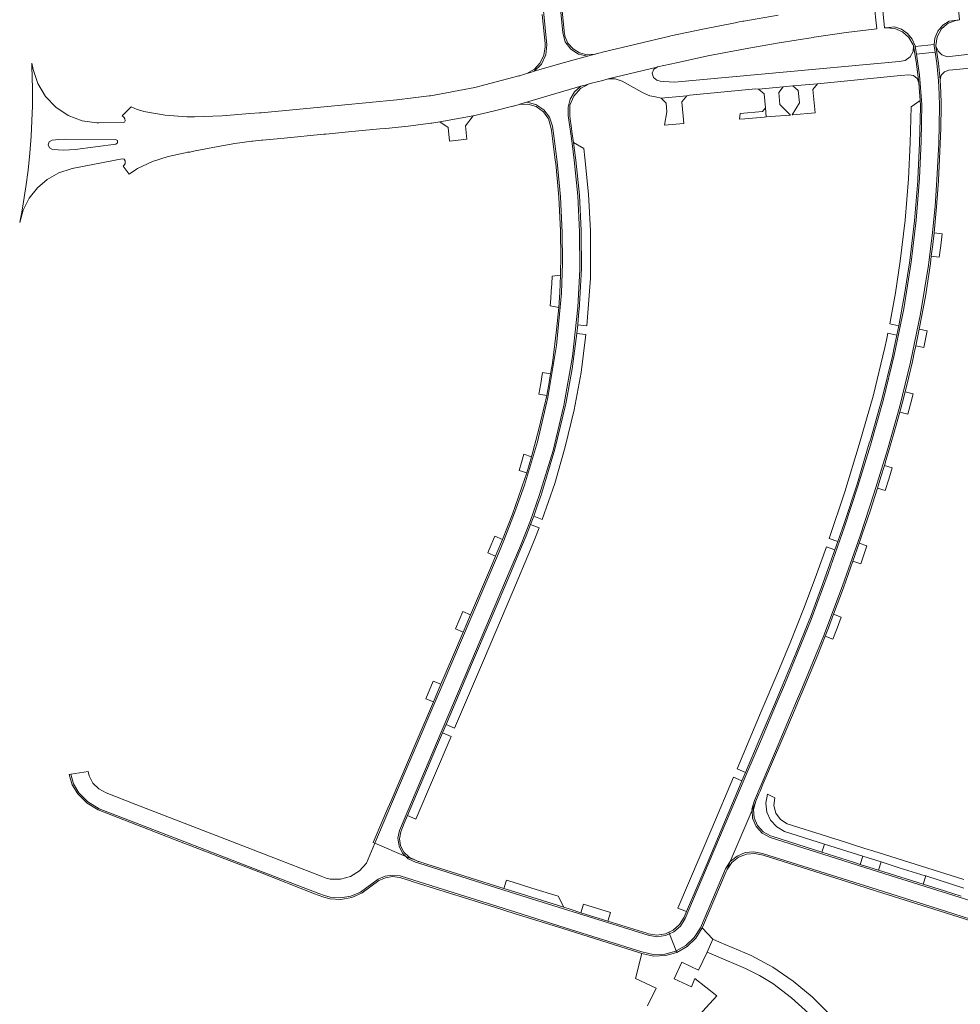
# Model space of a CAD drawing. Header units: metres. Extents: x 166325 to 190320, y 381923 to 404576.
# Tile 133 of 256: x 167014 to 167222, y 387574 to 387792. Entities that reach past the tile are written whole.
import ezdxf

# ---------------------------------------------------------------- set-up
doc = ezdxf.new("R2010")
doc.units = ezdxf.units.M
doc.layers.add('B-WE-VH-VERHARDING_ASFALT-GV', color=8, linetype='Continuous', lineweight=18)
doc.layers.add('B-WE-VH-VERHARDING_BETONSTRAATSTEEN-GV', color=8, linetype='Continuous', lineweight=18)

msp = doc.modelspace()

# ---------------------------------------------------------------- linework, layer by layer
at = {"layer": 'B-WE-VH-VERHARDING_ASFALT-GV', "flags": 128}
for points in [[(167204.885, 387796.059), (167205.479, 387790.044), (167205.551, 387790.052), (167205.872, 387790.085), (167207.711, 387790.272), (167209.261, 387789.755), (167210.606, 387788.828), (167211.641, 387787.564), (167212.285, 387786.062), (167212.304, 387785.936), (167216.495, 387786.359), (167216.642, 387787.776), (167217.294, 387789.332), (167218.369, 387790.633), (167219.775, 387791.566), (167221.44, 387791.735), (167221.739, 387791.774), (167222.032, 387791.795), (167221.44, 387797.836)], [(167181.973, 387792.826), (167174.444, 387791.525), (167174.224, 387791.503), (167173.363, 387791.347), (167172.503, 387791.188), (167165.378, 387789.795), (167158.282, 387788.26), (167158.064, 387788.214), (167150.642, 387786.479), (167143.233, 387784.686), (167143.022, 387784.621), (167142.419, 387784.464), (167141.816, 387784.306), (167141.67, 387784.267), (167141.523, 387784.229), (167140.718, 387784.016), (167139.914, 387783.801), (167134.008, 387782.173), (167128.126, 387780.461), (167127.326, 387780.221), (167126.526, 387779.979), (167125.724, 387779.735), (167124.922, 387779.489), (167124.701, 387779.426), (167115.02, 387776.908), (167105.188, 387775.068), (167104.953, 387775.032), (167101.354, 387774.557), (167097.746, 387774.15), (167085.553, 387772.992), (167067.817, 387771.311), (167067.548, 387771.289), (167067.441, 387771.28), (167065.341, 387771.107), (167059.205, 387770.618), (167053.053, 387770.425), (167051.376, 387770.388), (167046.593, 387770.739), (167041.875, 387771.6), (167041.718, 387771.637), (167040.389, 387772.038), (167039.106, 387772.569), (167038.655, 387772.129), (167037.135, 387770.647), (167037.469, 387770.348), (167037.713, 387769.978), (167037.775, 387769.539), (167037.614, 387769.234), (167037.29, 387769.114), (167031.938, 387769.056), (167031.498, 387769.052), (167028.25, 387769.543), (167025.186, 387770.726), (167022.451, 387772.546), (167020.176, 387774.916), (167018.469, 387777.723), (167017.412, 387780.833), (167017.169, 387782.247), (167017.171, 387781.202), (167017.237, 387779.528), (167017.293, 387776.178), (167017.272, 387772.828), (167017.172, 387769.479), (167016.995, 387766.134), (167016.704, 387762.385), (167016.316, 387758.646), (167015.83, 387754.918), (167015.247, 387751.203), (167014.908, 387749.354), (167014.568, 387747.506), (167014.471, 387747.018), (167015.264, 387749.808), (167016.58, 387752.393), (167018.371, 387754.675), (167020.569, 387756.569), (167023.09, 387758.003), (167025.841, 387758.923), (167026.081, 387758.968), (167037.126, 387761.091), (167037.52, 387761.01), (167037.768, 387760.693), (167037.733, 387760.005), (167037.302, 387759.467), (167038.626, 387757.729), (167040.308, 387758.855), (167040.506, 387758.984), (167043.817, 387760.505), (167047.289, 387761.609), (167051.018, 387762.467), (167051.538, 387762.557), (167052.065, 387762.592), (167053.24, 387762.872), (167058.331, 387763.868), (167062.025, 387764.54), (167065.749, 387765.02), (167065.96, 387765.05), (167067.11, 387765.147), (167067.858, 387765.217), (167068.107, 387765.242), (167071.372, 387765.564), (167072.885, 387765.708), (167081.628, 387766.551), (167082.088, 387766.595), (167087.12, 387767.074), (167094.004, 387767.729), (167095.32, 387767.85), (167100.305, 387768.364), (167105.28, 387768.969), (167105.489, 387768.998), (167106.383, 387769.136), (167107.277, 387769.278), (167110.966, 387769.921), (167114.639, 387770.649), (167119.022, 387771.631), (167123.377, 387772.734), (167123.582, 387772.778), (167124.801, 387773.11), (167124.967, 387773.161), (167131.678, 387775.214), (167138.423, 387777.153), (167139.35, 387777.408), (167140.277, 387777.661), (167140.526, 387777.734), (167140.777, 387777.797), (167143.272, 387778.457), (167144.468, 387778.768), (167155.256, 387781.334), (167155.387, 387781.413), (167159.515, 387782.343), (167166.496, 387783.86), (167173.508, 387785.223), (167174.712, 387785.439), (167182.232, 387786.755), (167189.772, 387787.945), (167189.984, 387787.974), (167197.038, 387789.02), (167203.791, 387789.854), (167203.129, 387795.868)], [(167233.943, 387785.351), (167220.514, 387783.779), (167219.322, 387783.679), (167218.192, 387784.07), (167217.317, 387784.885), (167216.848, 387785.985), (167217.412, 387782.277), (167217.787, 387778.545), (167218.017, 387779.568), (167218.718, 387780.347), (167219.711, 387780.683), (167221.502, 387780.873), (167235.405, 387782.345)], [(167193.417, 387572.091), (167189.506, 387575.953), (167185.314, 387579.442), (167180.802, 387582.508), (167176.015, 387585.122), (167169.069, 387588.056), (167167.576, 387588.741), (167166.301, 387585.878), (167168.209, 387585.069), (167174.775, 387582.283), (167177.885, 387580.717), (167180.857, 387578.902), (167184.955, 387575.748), (167188.809, 387572.299)]]:
    msp.add_lwpolyline(points, dxfattribs=at)
for points in [[(167161.812, 387775.021), (167162.526, 387775.215), (167176.998, 387776.55), (167177.686, 387776.536), (167183.118, 387777.024), (167185.213, 387777.216), (167190.688, 387777.712), (167209.056, 387779.496), (167210.842, 387779.683), (167211.875, 387779.543), (167212.695, 387778.9), (167213.078, 387777.93), (167212.581, 387782.07), (167211.907, 387786.185), (167211.842, 387784.818), (167211.183, 387783.618), (167210.064, 387782.829), (167208.712, 387782.612), (167159.074, 387778.051), (167156.764, 387778.187), (167155.969, 387778.268), (167155.195, 387778.466), (167154.438, 387779.072), (167154.193, 387780.011), (167154.558, 387780.91), (167155.256, 387781.334), (167144.468, 387778.768), (167146.037, 387778.825), (167147.518, 387778.302), (167151.892, 387775.871), (167152.487, 387775.54), (167153.651, 387775.056), (167154.883, 387774.793), (167156.175, 387774.524)], [(167035.649, 387765.4), (167036.088, 387765.163), (167036.109, 387764.665), (167035.692, 387764.391), (167026.729, 387763.188), (167024.218, 387762.999), (167021.708, 387763.189), (167021.055, 387763.521), (167020.775, 387764.198), (167021.003, 387764.894), (167021.63, 387765.273), (167023.138, 387765.415), (167024.65, 387765.488)]]:
    msp.add_lwpolyline(points, close=True, dxfattribs=at)
at = {"layer": 'B-WE-VH-VERHARDING_BETONSTRAATSTEEN-GV', "flags": 128}
for points in [[(167129.877, 387793.029), (167130.369, 387788), (167130.524, 387786.574), (167130.55, 387786.223), (167130.557, 387785.872), (167130.264, 387784.008), (167129.44, 387782.311), (167128.157, 387780.928), (167126.526, 387779.979), (167127.326, 387780.221), (167128.126, 387780.461), (167129.731, 387782.047), (167130.697, 387784.086), (167130.909, 387786.332), (167128.171, 387814.082)], [(167128.171, 387814.082), (167130.909, 387786.332), (167130.697, 387784.086), (167129.731, 387782.047), (167128.126, 387780.461), (167134.008, 387782.173), (167139.914, 387783.801), (167137.914, 387784.225), (167136.196, 387785.332), (167134.983, 387786.977), (167134.433, 387788.946), (167132.21, 387811.775)], [(167132.21, 387811.775), (167134.433, 387788.946), (167134.983, 387786.977), (167136.196, 387785.332), (167137.914, 387784.225), (167139.914, 387783.801), (167140.718, 387784.016), (167141.523, 387784.229), (167139.821, 387784.101), (167138.161, 387784.498), (167136.701, 387785.383), (167135.581, 387786.672), (167134.908, 387788.24), (167134.877, 387788.367), (167134.849, 387788.494), (167134.829, 387788.663), (167134.322, 387793.767)], [(167223.032, 387601.889), (167209.725, 387606.086), (167205.258, 387607.476), (167203.171, 387608.141), (167201.159, 387608.783), (167195.016, 387610.732), (167194.247, 387610.97), (167192.9, 387611.39), (167183.963, 387614.198), (167182.5, 387615.145), (167181.489, 387616.565), (167181.075, 387618.232), (167181.294, 387619.935), (167179.681, 387620.733), (167179.293, 387618.778), (167179.522, 387616.799), (167180.346, 387614.985), (167181.686, 387613.51), (167183.413, 387612.516), (167192.277, 387609.728), (167200.702, 387607.062), (167204.748, 387605.785), (167208.762, 387604.504), (167214.501, 387602.701), (167214.622, 387602.689), (167223.036, 387600.004)], [(167222.449, 387598.213), (167218.74, 387599.404), (167214.047, 387600.867), (167204.188, 387603.979), (167200.103, 387605.257), (167198.666, 387605.729), (167191.689, 387607.925), (167180.798, 387611.396), (167180.349, 387611.542), (167178.699, 387612.425), (167177.433, 387613.804), (167176.696, 387615.524), (167176.569, 387617.392), (167177.068, 387619.196), (167176.899, 387618.795), (167176.238, 387617.228), (167176.352, 387615.445), (167177.126, 387613.614), (167178.462, 387612.14), (167180.208, 387611.189), (167191.853, 387607.502), (167204.169, 387603.616), (167227.127, 387596.364)], [(167227.127, 387596.364), (167204.169, 387603.616), (167191.853, 387607.502), (167180.208, 387611.189), (167178.462, 387612.14), (167177.126, 387613.614), (167176.352, 387615.445), (167176.238, 387617.228), (167171.441, 387605.859), (167172.939, 387607.096), (167174.733, 387607.844), (167176.666, 387608.038), (167178.573, 387607.662), (167203.863, 387599.663), (167218.937, 387594.901), (167237.369, 387589.058)], [(167237.369, 387589.058), (167218.937, 387594.901), (167203.863, 387599.663), (167178.573, 387607.662), (167176.666, 387608.038), (167174.733, 387607.844), (167172.939, 387607.096), (167171.441, 387605.859), (167170.713, 387604.134), (167171.776, 387605.685), (167173.248, 387606.855), (167174.999, 387607.54), (167176.874, 387607.681), (167178.707, 387607.264), (167197.552, 387601.289), (167203.76, 387599.332), (167217.539, 387594.97), (167236.414, 387589.004)], [(167162.204, 387569.386), (167168.492, 387576.215), (167163.583, 387580.01), (167162.885, 387578.204), (167159.066, 387579.994), (167160.712, 387583.63), (167164.443, 387581.903), (167166.301, 387585.878), (167167.576, 387588.741), (167165.237, 387591.216), (167163.835, 387588.973), (167161.931, 387587.136), (167159.639, 387585.814), (167157.096, 387585.086), (167154.452, 387584.995), (167151.865, 387585.547), (167150.487, 387580.072), (167155.028, 387577.929), (167153.124, 387573.99)]]:
    msp.add_lwpolyline(points, dxfattribs=at)
for points in [[(167181.79, 387641.179), (167183.373, 387644.9), (167186.372, 387652.094), (167189.275, 387659.327), (167193.068, 387669.54), (167196.662, 387679.825), (167199.633, 387688.788), (167202.373, 387697.824), (167205.214, 387707.746), (167207.645, 387717.776), (167209.744, 387728.008), (167211.377, 387738.325), (167212.479, 387747.583), (167213.209, 387756.878), (167213.595, 387765.013), (167213.778, 387773.156), (167213.256, 387779.635), (167212.56, 387784.245), (167212.304, 387785.936), (167212.285, 387786.062), (167211.641, 387787.564), (167210.606, 387788.828), (167209.261, 387789.755), (167207.711, 387790.272), (167205.872, 387790.085), (167207.746, 387789.927), (167208.307, 387789.689), (167209.478, 387789.192), (167210.894, 387787.954), (167211.854, 387786.337), (167211.907, 387786.185), (167212.581, 387782.07), (167213.078, 387777.93), (167213.083, 387777.878), (167213.253, 387775.943), (167213.385, 387774.006), (167213.438, 387772.928), (167213.429, 387772.57), (167213.231, 387764.598), (167212.849, 387756.633), (167212.828, 387756.252), (167212.112, 387747.436), (167211.081, 387738.652), (167211.012, 387738.106), (167209.946, 387731.15), (167208.661, 387724.231), (167208.246, 387722.188), (167207.652, 387719.421), (167207.234, 387717.546), (167204.972, 387708.242), (167202.368, 387699.027), (167202.134, 387698.271), (167199.426, 387689.261), (167196.487, 387680.323), (167196.213, 387679.56), (167195.185, 387676.594), (167194.554, 387674.744), (167191.892, 387667.291), (167189.124, 387659.876), (167188.847, 387659.196), (167185.997, 387652.086), (167183.04, 387645.02), (167181.388, 387641.107), (167177.967, 387633.03), (167174.788, 387625.529), (167174.014, 387623.698), (167173.5, 387622.466), (167166.296, 387605.476), (167161.777, 387594.841), (167161.217, 387593.571), (167160.225, 387591.968), (167158.815, 387590.716), (167157.882, 387590.282), (167158.021, 387589.928), (167158.946, 387590.345), (167160.429, 387591.632), (167161.481, 387593.291), (167166.797, 387605.806), (167175.105, 387625.413), (167178.306, 387632.934)], [(167217.915, 387767.829), (167218.018, 387772.922), (167218.028, 387773.233), (167217.945, 387775.81), (167217.799, 387778.385), (167217.791, 387778.465), (167217.787, 387778.545), (167217.412, 387782.277), (167216.848, 387785.985), (167216.816, 387786.156), (167217.111, 387788.102), (167218.074, 387789.819), (167218.679, 387790.327), (167219.582, 387791.084), (167221.44, 387791.735), (167219.775, 387791.566), (167218.369, 387790.633), (167217.294, 387789.332), (167216.642, 387787.776), (167216.495, 387786.359), (167216.468, 387786.097), (167216.682, 387784.69), (167217.057, 387782.226), (167217.429, 387778.328), (167217.583, 387775.507), (167217.65, 387772.682), (167217.467, 387764.577), (167217.083, 387756.479), (167216.651, 387750.644), (167216.084, 387744.82), (167215.685, 387741.215), (167215.224, 387737.617), (167213.469, 387726.848), (167211.263, 387716.162), (167208.876, 387706.459), (167206.139, 387696.848), (167203.246, 387687.316), (167200.12, 387677.857), (167196.226, 387666.799), (167192.068, 387655.837), (167189.696, 387649.931), (167187.229, 387644.064), (167186.076, 387641.312), (167181.396, 387630.295), (167176.759, 387619.345), (167176.225, 387617.43), (167176.238, 387617.228), (167176.899, 387618.795), (167177.068, 387619.196), (167177.77, 387620.821), (167178.009, 387621.416), (167178.716, 387623.093), (167182.788, 387632.687), (167185.58, 387639.259), (167186.404, 387641.202), (167187.721, 387644.341), (167189.06, 387647.47), (167190.738, 387651.555), (167192.371, 387655.659), (167193.104, 387657.475), (167194.248, 387660.501), (167196.436, 387666.362), (167198.537, 387672.255), (167199.904, 387676.202), (167200.599, 387678.197), (167202.298, 387683.282), (167203.94, 387688.386), (167204.706, 387690.872), (167205.464, 387693.36), (167206.031, 387695.241), (167206.593, 387697.124), (167206.66, 387697.386), (167207.795, 387701.247), (167208.874, 387705.125), (167209.478, 387707.396), (167210.064, 387709.671), (167210.884, 387712.993), (167211.665, 387716.324), (167211.739, 387716.727), (167212.062, 387718.256), (167212.387, 387719.784), (167212.781, 387721.633), (167213.178, 387723.481), (167214.526, 387730.717), (167215.64, 387737.993), (167215.835, 387739.598), (167216.158, 387742.188), (167216.44, 387744.783), (167216.992, 387750.507), (167217.413, 387756.242), (167217.425, 387756.422), (167217.593, 387759.58), (167217.737, 387762.739)], [(167186.076, 387641.312), (167187.229, 387644.064), (167189.696, 387649.931), (167192.068, 387655.837), (167196.226, 387666.799), (167200.12, 387677.857), (167203.246, 387687.316), (167206.139, 387696.848), (167208.876, 387706.459), (167211.263, 387716.162), (167213.469, 387726.848), (167215.224, 387737.617), (167215.685, 387741.215), (167216.084, 387744.82), (167216.651, 387750.644), (167217.083, 387756.479), (167217.467, 387764.577), (167217.65, 387772.682), (167217.583, 387775.507), (167217.429, 387778.328), (167217.057, 387782.226), (167216.682, 387784.69), (167212.56, 387784.245), (167213.256, 387779.635), (167213.778, 387773.156), (167213.595, 387765.013), (167213.209, 387756.878), (167212.479, 387747.583), (167211.377, 387738.325), (167209.744, 387728.008), (167207.645, 387717.776), (167205.214, 387707.746), (167202.373, 387697.824), (167199.633, 387688.788), (167196.662, 387679.825), (167193.068, 387669.54), (167189.275, 387659.327), (167186.372, 387652.094), (167183.373, 387644.9), (167181.79, 387641.179), (167178.306, 387632.934), (167175.105, 387625.413), (167166.797, 387605.806), (167161.481, 387593.291), (167160.429, 387591.632), (167158.946, 387590.345), (167158.021, 387589.928), (167159.506, 387586.155), (167161.628, 387587.35), (167163.483, 387589.1), (167164.862, 387591.244), (167170.366, 387604.239), (167171.441, 387605.859), (167176.238, 387617.228), (167176.225, 387617.43), (167176.759, 387619.345), (167181.396, 387630.295)], [(167099.791, 387607.008), (167099.054, 387607.717), (167098.258, 387609.273), (167098.012, 387611.004), (167098.343, 387612.72), (167107.578, 387634.449), (167114.131, 387649.872), (167122.831, 387670.31), (167125.08, 387675.624), (167127.296, 387681.25), (167129.306, 387686.952), (167132.289, 387696.712), (167134.7, 387706.628), (167136.569, 387717.431), (167137.739, 387728.331), (167138.194, 387736.67), (167138.157, 387745.021), (167137.758, 387752.923), (167136.975, 387760.796), (167136.492, 387764.51), (167136.188, 387766.66), (167135.621, 387770.661), (167135.596, 387772.519), (167136.087, 387774.311), (167137.054, 387775.897), (167138.423, 387777.153), (167131.678, 387775.214), (167124.967, 387773.161), (167126.473, 387773.605), (167128.495, 387773.094), (167130.237, 387771.947), (167131.505, 387770.291), (167132.158, 387768.31), (167132.531, 387765.593), (167133.176, 387760.487), (167133.941, 387752.695), (167134.312, 387744.875), (167134.377, 387738.164), (167134.13, 387731.458), (167133.012, 387719.866), (167131.134, 387708.373), (167128.832, 387698.632), (167125.945, 387689.048), (167123.785, 387682.875), (167121.424, 387676.775), (167120.226, 387673.911), (167114.395, 387660.294), (167107.788, 387644.785), (167106.189, 387641.027), (167096.845, 387619.162), (167092.911, 387609.912)], [(167099.791, 387607.008), (167101.07, 387606.468), (167101.901, 387606.146), (167100.467, 387606.824), (167099.325, 387607.925), (167098.596, 387609.334), (167098.357, 387610.902), (167098.632, 387612.464), (167099.403, 387614.324), (167100.132, 387616.052), (167106.571, 387631.2), (167107.88, 387634.302), (167108.658, 387636.141), (167114.302, 387649.373), (167122.955, 387669.713), (167123.282, 387670.461), (167125.346, 387675.375), (167126.358, 387677.836), (167127.322, 387680.317), (167128.009, 387682.195), (167128.864, 387684.614), (167129.698, 387687.04), (167129.817, 387687.359), (167132.713, 387696.943), (167135.067, 387706.674), (167135.143, 387707.022), (167136.526, 387714.75), (167137.536, 387722.536), (167137.735, 387724.436), (167137.94, 387726.566), (167138.106, 387728.7), (167138.128, 387728.959), (167138.535, 387736.863), (167138.509, 387744.778), (167138.513, 387745.269), (167138.089, 387753.057), (167137.315, 387760.818), (167137.271, 387761.328), (167136.806, 387764.746), (167136.54, 387766.633), (167136.304, 387768.424), (167136.086, 387769.878), (167135.96, 387770.734), (167136.021, 387772.942), (167136.842, 387774.993), (167138.322, 387776.633), (167140.277, 387777.661), (167139.35, 387777.408), (167138.423, 387777.153), (167137.054, 387775.897), (167136.087, 387774.311), (167135.596, 387772.519), (167135.621, 387770.661), (167136.188, 387766.66), (167136.492, 387764.51), (167136.975, 387760.796), (167137.758, 387752.923), (167138.157, 387745.021), (167138.194, 387736.67), (167137.739, 387728.331), (167136.569, 387717.431), (167134.7, 387706.628), (167132.289, 387696.712), (167129.306, 387686.952), (167127.296, 387681.25), (167125.08, 387675.624), (167122.831, 387670.31), (167114.131, 387649.872), (167107.578, 387634.449), (167098.343, 387612.72), (167098.012, 387611.004), (167098.258, 387609.273), (167099.054, 387607.717)], [(167177.686, 387776.536), (167178.901, 387775.452), (167179.179, 387772.394), (167179.362, 387770.375), (167184.585, 387770.784), (167184.732, 387770.798), (167182.361, 387773.095), (167182.123, 387775.799), (167183.118, 387777.024)], [(167190.688, 387777.712), (167185.213, 387777.216), (167186.448, 387776.195), (167186.699, 387773.514), (167185.079, 387770.83), (167185.236, 387770.844), (167190.196, 387771.306), (167189.652, 387776.453)], [(167161.812, 387775.021), (167156.175, 387774.524), (167156.571, 387774.076), (167157.271, 387773.44), (167157.45, 387771.508), (167156.88, 387768.553), (167161.083, 387768.945), (167161.14, 387768.944), (167160.736, 387773.743)], [(167126.457, 387691.738), (167125.979, 387690.263), (167125.486, 387688.794), (167125.321, 387688.336), (167123.327, 387682.64), (167121.14, 387677.016), (167119.872, 387674.052), (167119.578, 387673.36), (167118.669, 387671.216), (167114.043, 387660.412), (167112.404, 387656.547), (167110.066, 387651.062), (167107.504, 387645.054), (167105.87, 387641.186), (167102.27, 387632.794), (167096.524, 387619.296), (167095.799, 387617.669), (167094.701, 387615.068), (167092.583, 387610.05), (167092.911, 387609.912), (167096.845, 387619.162), (167106.189, 387641.027), (167107.788, 387644.785), (167114.395, 387660.294), (167120.226, 387673.911), (167121.424, 387676.775), (167123.785, 387682.875), (167125.945, 387689.048), (167128.832, 387698.632), (167131.134, 387708.373), (167133.012, 387719.866), (167134.13, 387731.458), (167134.377, 387738.164), (167134.312, 387744.875), (167133.941, 387752.695), (167133.176, 387760.487), (167132.531, 387765.593), (167132.158, 387768.31), (167131.505, 387770.291), (167130.237, 387771.947), (167128.495, 387773.094), (167126.473, 387773.605), (167124.967, 387773.161), (167124.801, 387773.11), (167126.726, 387773.19), (167128.573, 387772.643), (167130.144, 387771.528), (167131.27, 387769.965), (167131.829, 387768.121), (167131.918, 387767.343), (167132.163, 387765.615), (167132.781, 387760.857), (167132.87, 387760.061), (167133.581, 387752.655), (167133.939, 387745.223), (167133.962, 387744.477), (167134.035, 387739.962), (167133.96, 387735.447), (167133.882, 387733.5), (167133.776, 387731.555), (167133.614, 387729.367), (167133.541, 387728.291), (167133.06, 387723.341), (167132.472, 387718.403), (167132.125, 387716.002), (167131.745, 387713.607), (167131.333, 387711.226), (167130.888, 387708.851), (167130.659, 387707.876), (167130.595, 387707.547), (167129.175, 387701.403), (167127.544, 387695.312), (167127.012, 387693.522)], [(167211.36, 387772.589), (167211.171, 387764.658), (167210.807, 387756.734), (167210.066, 387747.588), (167208.993, 387738.475), (167207.93, 387731.546), (167206.665, 387724.652), (167208.661, 387724.231), (167209.946, 387731.15), (167211.012, 387738.106), (167211.081, 387738.652), (167212.112, 387747.436), (167212.828, 387756.252), (167212.849, 387756.633), (167213.231, 387764.598), (167213.429, 387772.57), (167213.438, 387772.928), (167213.385, 387774.006)], [(167109.387, 387765.039), (167113.227, 387765.433), (167112.929, 387768.443), (167114.639, 387770.649), (167110.966, 387769.921), (167107.277, 387769.278), (167109.089, 387768.037)], [(167173.468, 387769.858), (167174.616, 387769.955), (167178.949, 387770.32), (167179.362, 387770.375), (167179.179, 387772.394), (167178.523, 387771.568), (167173.63, 387771.131)], [(167139.047, 387763.396), (167136.806, 387764.746), (167137.271, 387761.328), (167137.315, 387760.818), (167138.089, 387753.057), (167138.513, 387745.269), (167138.509, 387744.778), (167138.535, 387736.863), (167138.128, 387728.959), (167138.106, 387728.7), (167137.94, 387726.566), (167137.735, 387724.436), (167139.763, 387724.253), (167140.519, 387734.725), (167140.546, 387745.225), (167140.124, 387753.312), (167139.326, 387761.37)], [(167216.44, 387744.783), (167216.158, 387742.188), (167215.835, 387739.598), (167217.598, 387739.362), (167217.936, 387741.952), (167218.24, 387744.546)], [(167133.96, 387735.447), (167132.058, 387735.186), (167131.985, 387733.522), (167131.895, 387731.859), (167131.791, 387730.24), (167131.671, 387728.623), (167133.541, 387728.291), (167133.614, 387729.367), (167133.776, 387731.555), (167133.882, 387733.5)], [(167137.536, 387722.536), (167136.526, 387714.75), (167135.143, 387707.022), (167135.067, 387706.674), (167132.713, 387696.943), (167129.817, 387687.359), (167129.698, 387687.04), (167128.864, 387684.614), (167128.009, 387682.195), (167129.91, 387681.466), (167132.642, 387689.404), (167134.984, 387697.466), (167136.931, 387705.632), (167138.485, 387713.926), (167139.553, 387722.296)], [(167195.185, 387676.594), (167196.213, 387679.56), (167196.487, 387680.323), (167199.426, 387689.261), (167202.134, 387698.271), (167202.368, 387699.027), (167204.972, 387708.242), (167207.234, 387717.546), (167207.652, 387719.421), (167208.246, 387722.188), (167206.244, 387722.619), (167205.904, 387721.04), (167205.554, 387719.464), (167202.956, 387708.664), (167199.931, 387697.975), (167196.731, 387687.579), (167193.274, 387677.266)], [(167214.16, 387719.44), (167214.551, 387721.294), (167214.932, 387723.15), (167213.178, 387723.481), (167212.781, 387721.633), (167212.387, 387719.784)], [(167129.148, 387709.134), (167130.888, 387708.851), (167131.333, 387711.226), (167131.745, 387713.607), (167129.988, 387713.892), (167129.59, 387711.509)], [(167211.801, 387709.236), (167210.064, 387709.671), (167209.478, 387707.396), (167208.874, 387705.125), (167210.625, 387704.672), (167211.223, 387706.951)], [(167126.457, 387691.738), (167127.012, 387693.522), (167127.544, 387695.312), (167125.855, 387695.836), (167125.32, 387694.054), (167124.765, 387692.278)], [(167207.203, 387692.831), (167205.464, 387693.36), (167204.706, 387690.872), (167203.94, 387688.386), (167205.675, 387687.83), (167206.448, 387690.328)], [(167127.322, 387680.317), (167126.358, 387677.836), (167125.346, 387675.375), (167123.282, 387670.461), (167122.955, 387669.713), (167114.302, 387649.373), (167108.658, 387636.141), (167110.537, 387635.339), (167116.919, 387650.31), (167123.41, 387665.537), (167127.336, 387674.783), (167128.288, 387677.194), (167129.233, 387679.608)], [(167119.578, 387673.36), (167119.872, 387674.052), (167121.14, 387677.016), (167119.454, 387677.751), (167118.195, 387674.784), (167117.9, 387674.093)], [(167172.918, 387626.343), (167174.788, 387625.529), (167177.967, 387633.03), (167181.388, 387641.107), (167183.04, 387645.02), (167185.997, 387652.086), (167188.847, 387659.196), (167189.124, 387659.876), (167191.892, 387667.291), (167194.554, 387674.744), (167192.653, 387675.428), (167190.145, 387668.502), (167187.584, 387661.595), (167184.834, 387654.593), (167181.946, 387647.647), (167178.278, 387639.003)], [(167201.623, 387675.597), (167199.904, 387676.202), (167198.537, 387672.255), (167200.241, 387671.656), (167200.937, 387673.625)], [(167110.724, 387657.249), (167112.404, 387656.547), (167114.043, 387660.412), (167112.381, 387661.137)], [(167194.248, 387660.501), (167193.104, 387657.475), (167192.371, 387655.659), (167194.07, 387654.982), (167195.019, 387657.431), (167195.946, 387659.888)], [(167105.87, 387641.186), (167107.504, 387645.054), (167105.837, 387645.756), (167104.189, 387641.856)], [(167109.757, 387633.529), (167107.88, 387634.302), (167106.571, 387631.2), (167100.132, 387616.052), (167101.987, 387615.265)], [(167027.317, 387620.831), (167029.349, 387618.778), (167031.827, 387617.292), (167034.855, 387616.108), (167049.781, 387610.329), (167064.777, 387604.529), (167067.279, 387603.566), (167079.612, 387598.759), (167080.427, 387598.461), (167081.668, 387598.008), (167082.943, 387597.664), (167085.409, 387597.487), (167087.844, 387597.918), (167090.1, 387598.931), (167093.833, 387601.669), (167095.269, 387602.31), (167096.824, 387602.547), (167098.386, 387602.36), (167098.692, 387602.264), (167100.78, 387601.605), (167100.952, 387601.552), (167102.806, 387600.982), (167119.323, 387595.767), (167123.7, 387594.404), (167134.464, 387591.055), (167151.473, 387585.678), (167151.865, 387585.547), (167154.452, 387584.995), (167157.096, 387585.086), (167159.639, 387585.814), (167159.506, 387586.155), (167159.407, 387586.099), (167156.95, 387585.42), (167154.401, 387585.352), (167151.911, 387585.9), (167134.945, 387591.262), (167123.812, 387594.734), (167102.952, 387601.305), (167098.497, 387602.703), (167096.842, 387602.895), (167095.194, 387602.652), (167093.665, 387601.99), (167089.744, 387599.102), (167087.614, 387598.206), (167085.333, 387597.835), (167083.028, 387598.008), (167081.787, 387598.362), (167080.569, 387598.791), (167067.288, 387603.932), (167049.647, 387610.779), (167032.014, 387617.552), (167029.553, 387619.03), (167027.542, 387621.078), (167026.392, 387623.014), (167025.749, 387625.166), (167025.374, 387625.11), (167026.068, 387622.845)], [(167099.791, 387607.008), (167092.911, 387609.912), (167091.047, 387605.528), (167089.504, 387603.819), (167087.55, 387602.602), (167085.335, 387601.972), (167083.033, 387601.978), (167082.193, 387602.228), (167081.048, 387602.635), (167071.96, 387606.162), (167060.135, 387610.733), (167040.142, 387618.496), (167033.554, 387621.086), (167031.925, 387621.908), (167030.627, 387623.191), (167029.784, 387624.809), (167029.625, 387625.742), (167025.749, 387625.166), (167026.392, 387623.014), (167027.542, 387621.078), (167029.553, 387619.03), (167032.014, 387617.552), (167049.647, 387610.779), (167067.288, 387603.932), (167080.569, 387598.791), (167081.787, 387598.362), (167083.028, 387598.008), (167085.333, 387597.835), (167087.614, 387598.206), (167089.744, 387599.102), (167093.665, 387601.99), (167095.194, 387602.652), (167096.842, 387602.895), (167098.497, 387602.703), (167102.952, 387601.305), (167123.812, 387594.734), (167134.945, 387591.262), (167151.911, 387585.9), (167154.401, 387585.352), (167156.95, 387585.42), (167159.407, 387586.099), (167159.506, 387586.155), (167158.021, 387589.928), (167157.155, 387589.538), (167155.208, 387589.278), (167153.269, 387589.589), (167134.611, 387595.429), (167122.844, 387599.093), (167102.634, 387605.485), (167101.9, 387605.77), (167100.314, 387606.505)], [(167172.132, 387624.515), (167167.325, 387613.166), (167159.864, 387595.609), (167161.777, 387594.841), (167166.296, 387605.476), (167173.5, 387622.466), (167174.014, 387623.698)], [(167200.103, 387605.257), (167200.702, 387607.062), (167192.277, 387609.728), (167191.689, 387607.925), (167198.666, 387605.729)], [(167121.404, 387599.943), (167120.976, 387600.081), (167104.434, 387605.303), (167102.608, 387605.884), (167102.494, 387605.921), (167101.901, 387606.146), (167101.07, 387606.468), (167099.791, 387607.008), (167100.314, 387606.505), (167101.9, 387605.77), (167102.634, 387605.485), (167122.844, 387599.093), (167134.611, 387595.429), (167153.269, 387589.589), (167155.208, 387589.278), (167157.155, 387589.538), (167158.021, 387589.928), (167157.882, 387590.282), (167157.106, 387589.92), (167155.24, 387589.647), (167153.375, 387589.92), (167153, 387590.034), (167144.353, 387592.734), (167138.414, 387594.568), (167136.04, 387595.339), (167134.672, 387595.779), (167122.92, 387599.453)], [(167170.713, 387604.134), (167171.441, 387605.859), (167170.366, 387604.239), (167164.862, 387591.244), (167163.483, 387589.1), (167161.628, 387587.35), (167159.506, 387586.155), (167159.639, 387585.814), (167161.931, 387587.136), (167163.835, 387588.973), (167165.237, 387591.216), (167165.504, 387591.89), (167170.509, 387603.699)], [(167204.188, 387603.979), (167214.047, 387600.867), (167214.622, 387602.689), (167214.501, 387602.701), (167208.762, 387604.504), (167204.748, 387605.785)], [(167121.404, 387599.943), (167122.92, 387599.453), (167134.672, 387595.779), (167133.378, 387598.219), (167127.604, 387600.01), (167123.474, 387601.332), (167121.985, 387601.798)], [(167138.414, 387594.568), (167144.353, 387592.734), (167144.946, 387594.601), (167138.991, 387596.463)]]:
    msp.add_lwpolyline(points, close=True, dxfattribs=at)

doc.saveas('drawing.dxf')
